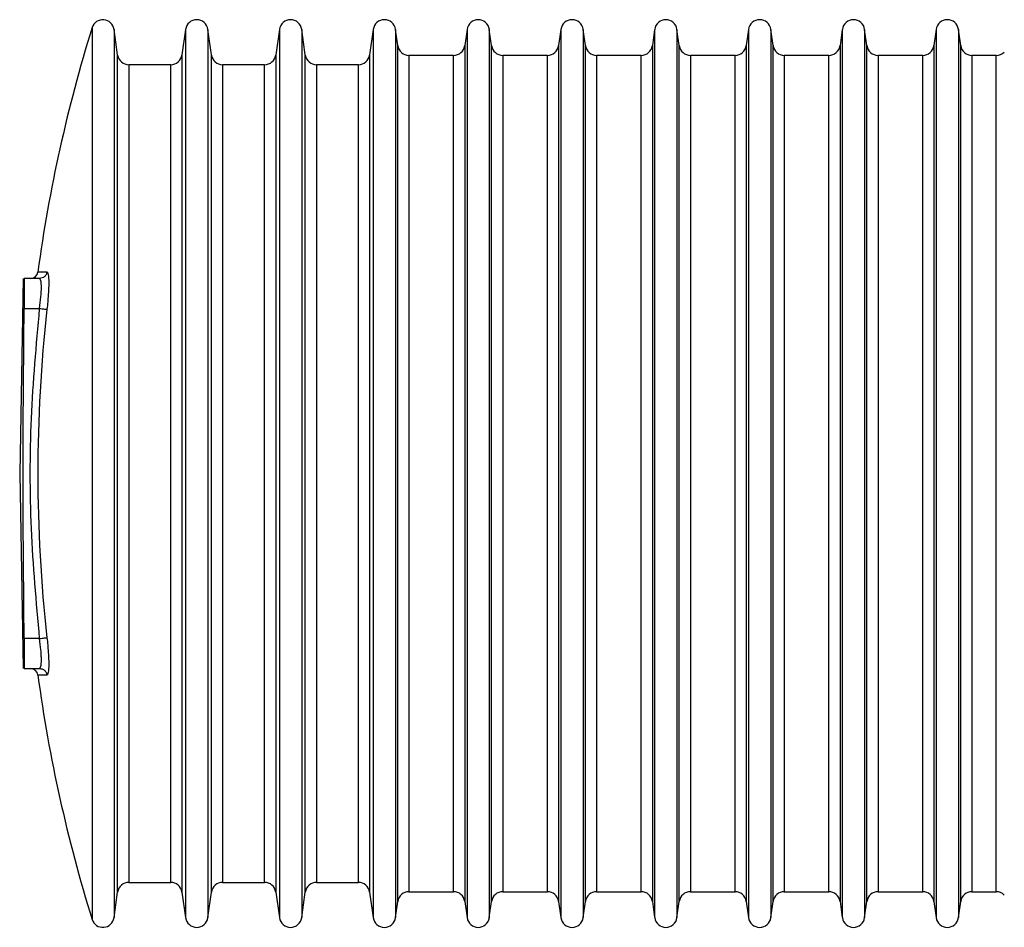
# Model space of a CAD drawing. Header units: millimetres. Extents: x 708 to 6010, y 131 to 3804.
# Tile 14 of 54: x 708 to 839, y 2582 to 2703. Entities that reach past the tile are written whole.
import ezdxf

# ---------------------------------------------------------------- set-up
doc = ezdxf.new("R2010")
doc.units = ezdxf.units.MM

msp = doc.modelspace()

# ---------------------------------------------------------------- linework, layer by layer
at = {"color": 8, "linetype": 'Continuous', "lineweight": 25}
for p, q in [((717.16, 2702.16), (717.16, 2583.27)), ((720.08, 2701.92), (720.08, 2642.71)), ((729.61, 2701.92), (729.61, 2583.51)), ((732.58, 2701.92), (732.58, 2642.71)), ((742.11, 2701.92), (742.11, 2583.51)), ((745.08, 2701.92), (745.08, 2642.71)), ((754.61, 2701.92), (754.61, 2583.51)), ((757.58, 2701.92), (757.58, 2642.71)), ((767.11, 2701.92), (767.11, 2583.51)), ((770.08, 2701.92), (770.08, 2642.71)), ((779.61, 2701.92), (779.61, 2583.51)), ((782.58, 2701.92), (782.58, 2583.51)), ((792.11, 2701.92), (792.11, 2583.51)), ((795.08, 2701.92), (795.08, 2642.71)), ((804.61, 2701.92), (804.61, 2583.51)), ((807.58, 2701.92), (807.58, 2642.71)), ((817.11, 2701.92), (817.11, 2583.51)), ((820.08, 2701.92), (820.08, 2642.71)), ((829.61, 2701.92), (829.61, 2583.51)), ((832.58, 2701.92), (832.58, 2642.71)), ((757.89, 2585.67), (757.89, 2699.76)), ((766.81, 2699.76), (766.81, 2585.67)), ((770.39, 2585.67), (770.39, 2699.76)), ((779.31, 2699.76), (779.31, 2585.67)), ((782.89, 2585.67), (782.89, 2699.76)), ((791.81, 2699.76), (791.81, 2585.67)), ((795.39, 2585.67), (795.39, 2699.76)), ((804.31, 2699.76), (804.31, 2585.67)), ((807.89, 2585.67), (807.89, 2699.76)), ((816.81, 2699.76), (816.81, 2585.67)), ((820.39, 2585.67), (820.39, 2699.76)), ((829.31, 2699.76), (829.31, 2585.67)), ((832.89, 2585.67), (832.89, 2699.76)), ((720.56, 2586.92), (720.56, 2698.51)), ((729.13, 2698.51), (729.13, 2586.92)), ((733.06, 2642.71), (733.06, 2698.51)), ((741.63, 2698.51), (741.63, 2586.92)), ((745.56, 2642.71), (745.56, 2698.51)), ((754.13, 2698.51), (754.13, 2586.92)), ((759.37, 2698.46), (759.37, 2586.96)), ((765.32, 2642.71), (765.32, 2698.46)), ((771.87, 2698.46), (771.87, 2586.96)), ((777.82, 2642.71), (777.82, 2698.46)), ((784.37, 2698.46), (784.37, 2586.96)), ((790.32, 2586.96), (790.32, 2698.46)), ((796.87, 2698.46), (796.87, 2586.96)), ((802.82, 2642.71), (802.82, 2698.46)), ((809.37, 2698.46), (809.37, 2586.96)), ((815.32, 2642.71), (815.32, 2698.46)), ((821.87, 2698.46), (821.87, 2586.96)), ((827.82, 2642.71), (827.82, 2698.46)), ((834.37, 2698.46), (834.37, 2586.96)), ((837.63, 2586.96), (837.63, 2698.46)), ((722.05, 2697.21), (722.05, 2588.21)), ((727.64, 2588.21), (727.64, 2697.21)), ((734.55, 2697.21), (734.55, 2588.21)), ((740.14, 2588.21), (740.14, 2697.21)), ((747.05, 2697.21), (747.05, 2588.21)), ((752.64, 2588.21), (752.64, 2697.21)), ((709.94, 2669.58), (711.15, 2669.58)), ((720.08, 2642.71), (720.08, 2583.51)), ((732.58, 2642.71), (732.58, 2583.51)), ((733.06, 2586.92), (733.06, 2642.71)), ((745.08, 2642.71), (745.08, 2583.51)), ((745.56, 2586.92), (745.56, 2642.71)), ((757.58, 2642.71), (757.58, 2583.51)), ((765.32, 2586.96), (765.32, 2642.71)), ((770.08, 2642.71), (770.08, 2583.51)), ((777.82, 2586.96), (777.82, 2642.71)), ((795.08, 2642.71), (795.08, 2583.51)), ((802.82, 2586.96), (802.82, 2642.71)), ((807.58, 2642.71), (807.58, 2583.51)), ((815.32, 2586.96), (815.32, 2642.71)), ((820.08, 2642.71), (820.08, 2583.51)), ((827.82, 2586.96), (827.82, 2642.71)), ((832.58, 2642.71), (832.58, 2583.51)), ((711.15, 2615.85), (709.94, 2615.85))]:
    msp.add_line(p, q, dxfattribs=at)
at = {"color": 7, "linetype": 'Continuous', "lineweight": 25}
for p, q in [((720.56, 2698.51), (720.08, 2701.92)), ((729.61, 2701.92), (729.13, 2698.51)), ((733.06, 2698.51), (732.58, 2701.92)), ((742.11, 2701.92), (741.63, 2698.51)), ((745.56, 2698.51), (745.08, 2701.92)), ((754.61, 2701.92), (754.13, 2698.51)), ((757.89, 2699.76), (757.58, 2701.92)), ((767.11, 2701.92), (766.81, 2699.76)), ((770.39, 2699.76), (770.08, 2701.92)), ((779.61, 2701.92), (779.31, 2699.76)), ((782.89, 2699.76), (782.58, 2701.92)), ((792.11, 2701.92), (791.81, 2699.76)), ((795.39, 2699.76), (795.08, 2701.92)), ((804.61, 2701.92), (804.31, 2699.76)), ((807.89, 2699.76), (807.58, 2701.92)), ((817.11, 2701.92), (816.81, 2699.76)), ((820.39, 2699.76), (820.08, 2701.92)), ((829.61, 2701.92), (829.31, 2699.76)), ((832.89, 2699.76), (832.58, 2701.92)), ((765.32, 2698.46), (759.37, 2698.46)), ((777.82, 2698.46), (771.87, 2698.46)), ((790.32, 2698.46), (784.37, 2698.46)), ((802.82, 2698.46), (796.87, 2698.46)), ((815.32, 2698.46), (809.37, 2698.46)), ((827.82, 2698.46), (821.87, 2698.46)), ((837.63, 2698.46), (834.37, 2698.46)), ((727.64, 2697.21), (722.05, 2697.21)), ((740.14, 2697.21), (734.55, 2697.21)), ((752.64, 2697.21), (747.05, 2697.21)), ((707.97, 2668.71), (707.51, 2642.71)), ((710.17, 2668.71), (708.11, 2668.71)), ((708.11, 2664.71), (710.17, 2664.71)), ((707.51, 2642.71), (707.97, 2616.71)), ((710.17, 2620.71), (708.11, 2620.71)), ((708.11, 2616.71), (710.17, 2616.71)), ((722.05, 2588.21), (727.64, 2588.21)), ((734.55, 2588.21), (740.14, 2588.21)), ((747.05, 2588.21), (752.64, 2588.21)), ((720.08, 2583.51), (720.56, 2586.92)), ((729.13, 2586.92), (729.61, 2583.51)), ((732.58, 2583.51), (733.06, 2586.92)), ((741.63, 2586.92), (742.11, 2583.51)), ((745.08, 2583.51), (745.56, 2586.92)), ((754.13, 2586.92), (754.61, 2583.51)), ((759.37, 2586.96), (765.32, 2586.96)), ((771.87, 2586.96), (777.82, 2586.96)), ((784.37, 2586.96), (790.32, 2586.96)), ((796.87, 2586.96), (802.82, 2586.96)), ((809.37, 2586.96), (815.32, 2586.96)), ((821.87, 2586.96), (827.82, 2586.96)), ((834.37, 2586.96), (837.63, 2586.96)), ((757.58, 2583.51), (757.89, 2585.67)), ((766.81, 2585.67), (767.11, 2583.51)), ((770.08, 2583.51), (770.39, 2585.67)), ((779.31, 2585.67), (779.61, 2583.51)), ((782.58, 2583.51), (782.89, 2585.67)), ((791.81, 2585.67), (792.11, 2583.51)), ((795.08, 2583.51), (795.39, 2585.67)), ((804.31, 2585.67), (804.61, 2583.51)), ((807.58, 2583.51), (807.89, 2585.67)), ((816.81, 2585.67), (817.11, 2583.51)), ((820.08, 2583.51), (820.39, 2585.67)), ((829.31, 2585.67), (829.61, 2583.51)), ((832.58, 2583.51), (832.89, 2585.67))]:
    msp.add_line(p, q, dxfattribs=at)
for centre, radius, start, end in [((718.6, 2701.71), 1.5, 8, 162.7087), ((731.1, 2701.71), 1.5, 8, 172), ((743.6, 2701.71), 1.5, 8, 172), ((756.1, 2701.71), 1.5, 8, 172), ((768.6, 2701.71), 1.5, 8, 172), ((781.1, 2701.71), 1.5, 8, 172), ((793.6, 2701.71), 1.5, 8, 172), ((806.1, 2701.71), 1.5, 8, 172), ((818.6, 2701.71), 1.5, 8, 172), ((831.1, 2701.71), 1.5, 8, 172), ((908.12, 2642.71), 200, 162.7087, 172.2802), ((759.37, 2699.96), 1.5, 188, 270), ((765.32, 2699.96), 1.5, 270, 352), ((771.87, 2699.96), 1.5, 188, 270), ((777.82, 2699.96), 1.5, 270, 352), ((784.37, 2699.96), 1.5, 188, 270), ((790.32, 2699.96), 1.5, 270, 352), ((796.87, 2699.96), 1.5, 188, 270), ((802.82, 2699.96), 1.5, 270, 352), ((809.37, 2699.96), 1.5, 188, 270), ((815.32, 2699.96), 1.5, 270, 352), ((821.87, 2699.96), 1.5, 188, 270), ((827.82, 2699.96), 1.5, 270, 352), ((834.37, 2699.96), 1.5, 188, 270), ((722.05, 2698.71), 1.5, 188, 270), ((727.64, 2698.71), 1.5, 270, 352), ((734.55, 2698.71), 1.5, 188, 270), ((740.14, 2698.71), 1.5, 270, 352), ((747.05, 2698.71), 1.5, 188, 270), ((752.64, 2698.71), 1.5, 270, 352), ((837.63, 2699.96), 1.5, 270, 315), ((708.95, 2669.71), 1, 270, 352.2802), ((908.12, 2642.71), 198.19, 173.6585, 186.3415), ((708.95, 2615.71), 1, 7.7198, 90), ((908.12, 2642.71), 200, 187.7198, 197.2913), ((722.05, 2586.71), 1.5, 90, 172), ((727.64, 2586.71), 1.5, 8, 90), ((734.55, 2586.71), 1.5, 90, 172), ((740.14, 2586.71), 1.5, 8, 90), ((747.05, 2586.71), 1.5, 90, 172), ((752.64, 2586.71), 1.5, 8, 90), ((759.37, 2585.46), 1.5, 90, 172), ((765.32, 2585.46), 1.5, 8, 90), ((771.87, 2585.46), 1.5, 90, 172), ((777.82, 2585.46), 1.5, 8, 90), ((784.37, 2585.46), 1.5, 90, 172), ((790.32, 2585.46), 1.5, 8, 90), ((796.87, 2585.46), 1.5, 90, 172), ((802.82, 2585.46), 1.5, 8, 90), ((809.37, 2585.46), 1.5, 90, 172), ((815.32, 2585.46), 1.5, 8, 90), ((821.87, 2585.46), 1.5, 90, 172), ((827.82, 2585.46), 1.5, 8, 90), ((834.37, 2585.46), 1.5, 90, 172), ((837.63, 2585.46), 1.5, 45, 90), ((718.6, 2583.71), 1.5, 197.2913, 352), ((731.1, 2583.71), 1.5, 188, 352), ((743.6, 2583.71), 1.5, 188, 352), ((756.1, 2583.71), 1.5, 188, 352), ((768.6, 2583.71), 1.5, 188, 352), ((781.1, 2583.71), 1.5, 188, 352), ((793.6, 2583.71), 1.5, 188, 352), ((806.1, 2583.71), 1.5, 188, 352), ((818.6, 2583.71), 1.5, 188, 352), ((831.1, 2583.71), 1.5, 188, 352)]:
    msp.add_arc(centre, radius, start, end, dxfattribs=at)
for points, knots in [([(711.15, 2669.58), (711.12, 2669.46), (711.07, 2669.23), (710.83, 2668.95), (710.52, 2668.75), (710.28, 2668.73), (710.17, 2668.71)], [0, 0, 0, 0, 0.250009, 0.500024, 0.750025, 1, 1, 1, 1]), ([(711.15, 2669.58), (711.21, 2669.51), (711.34, 2669.36), (711.4, 2668.21), (711.34, 2666.56), (711.21, 2665.26), (711.15, 2664.6)], [0, 0, 0, 0, 0.250018, 0.499758, 0.749413, 1, 1, 1, 1]), ([(708.11, 2668.71), (708.11, 2668.67), (708.12, 2668.58), (708.13, 2667.89), (708.12, 2666.88), (708.12, 2665.75), (708.11, 2665.01), (708.11, 2664.71)], [0, 0, 0, 0, 0.214682, 0.429365, 0.644035, 0.858701, 1, 1, 1, 1]), ([(710.17, 2664.71), (710.23, 2665.24), (710.36, 2666.28), (710.41, 2667.4), (710.39, 2668.06), (710.33, 2668.57), (710.23, 2668.66), (710.17, 2668.71)], [0, 0, 0, 0, 0.250289, 0.499617, 0.624025, 0.750283, 1, 1, 1, 1]), ([(708.11, 2620.71), (708.04, 2628.05), (707.9, 2642.71), (708.04, 2657.38), (708.11, 2664.71)], [0, 0, 0, 0, 0.499999, 1, 1, 1, 1]), ([(710.17, 2620.71), (709.73, 2625.59), (708.87, 2635.35), (708.87, 2650.07), (709.73, 2659.83), (710.17, 2664.71)], [0, 0, 0, 0, 0.3333036, 0.6667018, 1, 1, 1, 1]), ([(710.17, 2664.71), (710.28, 2664.7), (710.52, 2664.67), (710.83, 2664.64), (711.07, 2664.61), (711.12, 2664.61), (711.15, 2664.6)], [0, 0, 0, 0, 0.249976, 0.500003, 0.750007, 1, 1, 1, 1]), ([(708.11, 2620.71), (708.11, 2620.26), (708.12, 2619.37), (708.13, 2618.17), (708.12, 2617.26), (708.12, 2616.78), (708.11, 2616.73), (708.11, 2616.71)], [0, 0, 0, 0, 0.2146826, 0.4293676, 0.6440333, 0.8586965, 1, 1, 1, 1]), ([(710.17, 2620.71), (710.28, 2620.73), (710.52, 2620.75), (710.83, 2620.79), (711.07, 2620.81), (711.12, 2620.82), (711.15, 2620.82)], [0, 0, 0, 0, 0.249976, 0.500003, 0.750005, 1, 1, 1, 1]), ([(710.17, 2616.71), (710.23, 2616.77), (710.36, 2616.89), (710.41, 2617.67), (710.39, 2618.48), (710.33, 2619.41), (710.23, 2620.19), (710.17, 2620.71)], [0, 0, 0, 0, 0.250288, 0.499614, 0.624025, 0.750279, 1, 1, 1, 1]), ([(711.15, 2620.82), (711.21, 2620.17), (711.34, 2618.87), (711.4, 2617.22), (711.34, 2616.07), (711.21, 2615.92), (711.15, 2615.85)], [0, 0, 0, 0, 0.250017, 0.499761, 0.749412, 1, 1, 1, 1]), ([(710.17, 2616.71), (710.28, 2616.7), (710.52, 2616.68), (710.83, 2616.48), (711.07, 2616.2), (711.12, 2615.97), (711.15, 2615.85)], [0, 0, 0, 0, 0.249975, 0.499976, 0.749991, 1, 1, 1, 1])]:
    msp.add_open_spline(points, degree=3, knots=knots, dxfattribs=at)

doc.saveas('drawing.dxf')
